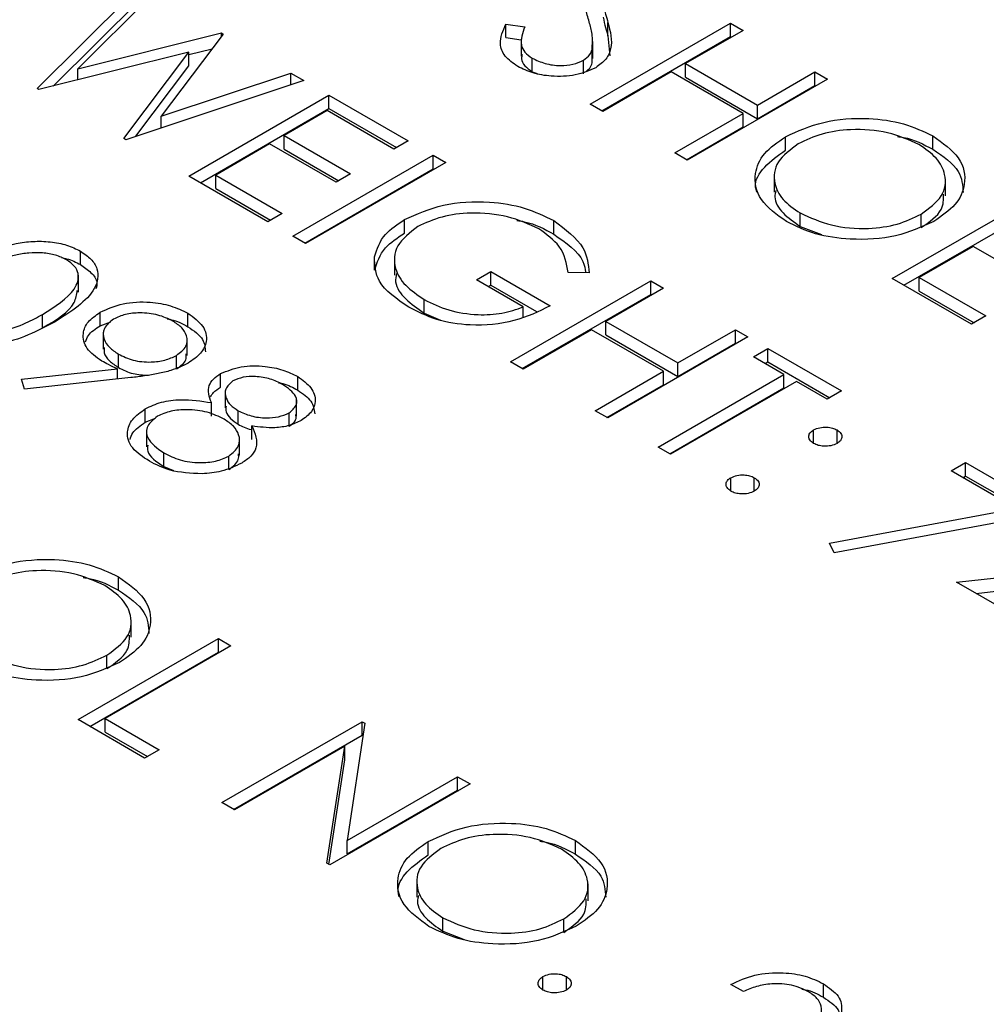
# Model space of a CAD drawing. Header units: inches. Extents: x 1802 to 2468, y -208 to -72.
# Tile 84 of 256: x 1860.308 to 1860.893, y -184.822 to -184.227. Entities that reach past the tile are written whole.
import ezdxf

# ---------------------------------------------------------------- set-up
doc = ezdxf.new("R2010")
doc.units = ezdxf.units.IN
doc.header["$LTSCALE"] = 0.5
doc.header["$MEASUREMENT"] = 0
doc.layers.add('SID-M-S', color=105, linetype='Continuous')

msp = doc.modelspace()

# ---------------------------------------------------------------- linework, layer by layer
at = {"layer": 'SID-M-S'}
for p, q in [((1860.31865, -184.26825), (1860.38093, -184.20624)), ((1860.3888, -184.21078), (1860.34317, -184.25629)), ((1860.32837, -184.26673), (1860.38093, -184.2144)), ((1860.60208, -184.22929), (1860.61356, -184.23094)), ((1860.60208, -184.23745), (1860.60208, -184.22929)), ((1860.65316, -184.27767), (1860.73801, -184.22869)), ((1860.66394, -184.23644), (1860.66394, -184.22828)), ((1860.73801, -184.22869), (1860.74563, -184.23308)), ((1860.73801, -184.23685), (1860.73801, -184.22869)), ((1860.34317, -184.25629), (1860.4301, -184.23462)), ((1860.43121, -184.23526), (1860.39364, -184.28493)), ((1860.4301, -184.23462), (1860.43121, -184.23526)), ((1860.4301, -184.23672), (1860.4301, -184.23462)), ((1860.66394, -184.23644), (1860.66512, -184.24842)), ((1860.74563, -184.23308), (1860.71082, -184.25318)), ((1860.60208, -184.23745), (1860.61133, -184.23879)), ((1860.61133, -184.23838), (1860.61133, -184.24858)), ((1860.65479, -184.24999), (1860.65479, -184.23978)), ((1860.66023, -184.28175), (1860.73801, -184.23685)), ((1860.73801, -184.23685), (1860.73856, -184.23717)), ((1860.41047, -184.24633), (1860.31973, -184.26888)), ((1860.3711, -184.29853), (1860.41047, -184.24633)), ((1860.41047, -184.24768), (1860.42445, -184.2442)), ((1860.41047, -184.2545), (1860.41047, -184.24633)), ((1860.65433, -184.25276), (1860.65433, -184.24459)), ((1860.37832, -184.29712), (1860.41047, -184.2545)), ((1860.61804, -184.25803), (1860.61804, -184.24986)), ((1860.64905, -184.25932), (1860.64905, -184.25116)), ((1860.71082, -184.25318), (1860.75433, -184.2783)), ((1860.71082, -184.26134), (1860.71082, -184.25318)), ((1860.34317, -184.26305), (1860.34317, -184.25629)), ((1860.39364, -184.28493), (1860.47214, -184.25889)), ((1860.47214, -184.25889), (1860.47992, -184.26338)), ((1860.47214, -184.26597), (1860.47214, -184.25889)), ((1860.61804, -184.25803), (1860.621, -184.25922)), ((1860.70212, -184.2582), (1860.66078, -184.28207)), ((1860.74563, -184.28332), (1860.70212, -184.2582)), ((1860.75433, -184.2783), (1860.78914, -184.2582)), ((1860.78914, -184.2582), (1860.79676, -184.2626)), ((1860.78914, -184.26637), (1860.78914, -184.2582)), ((1860.47992, -184.26338), (1860.37219, -184.29916)), ((1860.71082, -184.26134), (1860.75433, -184.28647)), ((1860.79676, -184.2626), (1860.71191, -184.31158)), ((1860.75433, -184.28647), (1860.78914, -184.26637)), ((1860.78914, -184.26637), (1860.78969, -184.26668)), ((1860.31973, -184.26888), (1860.31865, -184.26825)), ((1860.4103, -184.32116), (1860.49515, -184.27218)), ((1860.49515, -184.27218), (1860.54302, -184.29981)), ((1860.49515, -184.28034), (1860.49515, -184.27218)), ((1860.66078, -184.28207), (1860.65316, -184.27767)), ((1860.75433, -184.28647), (1860.75433, -184.2783)), ((1860.41737, -184.32524), (1860.49515, -184.28034)), ((1860.49406, -184.2816), (1860.46795, -184.29667)), ((1860.53431, -184.30483), (1860.49406, -184.2816)), ((1860.49515, -184.28034), (1860.53594, -184.30389)), ((1860.70429, -184.30719), (1860.74563, -184.28332)), ((1860.74563, -184.29149), (1860.74563, -184.28332)), ((1860.39364, -184.29204), (1860.39364, -184.28493)), ((1860.71136, -184.31127), (1860.74563, -184.29149)), ((1860.37219, -184.29916), (1860.3711, -184.29853)), ((1860.45925, -184.30169), (1860.42662, -184.32053)), ((1860.4995, -184.32493), (1860.45925, -184.30169)), ((1860.46795, -184.29667), (1860.50821, -184.31991)), ((1860.46795, -184.30483), (1860.46795, -184.29667)), ((1860.54302, -184.29981), (1860.53431, -184.30483)), ((1860.77136, -184.30552), (1860.77136, -184.29736)), ((1860.8604, -184.30499), (1860.8604, -184.29683)), ((1860.46795, -184.30483), (1860.50113, -184.32399)), ((1860.71191, -184.31158), (1860.70429, -184.30719)), ((1860.47339, -184.35759), (1860.55825, -184.3086)), ((1860.56586, -184.313), (1860.48101, -184.36198)), ((1860.55825, -184.3086), (1860.56586, -184.313)), ((1860.55825, -184.31677), (1860.55825, -184.3086)), ((1860.48047, -184.36167), (1860.55825, -184.31677)), ((1860.50821, -184.31991), (1860.4995, -184.32493)), ((1860.55825, -184.31677), (1860.55879, -184.31708)), ((1860.45816, -184.34879), (1860.4103, -184.32116)), ((1860.42662, -184.32053), (1860.46687, -184.34377)), ((1860.42662, -184.3287), (1860.42662, -184.32053)), ((1860.76453, -184.32076), (1860.76453, -184.33097)), ((1860.86806, -184.33323), (1860.86806, -184.32303)), ((1860.42662, -184.3287), (1860.45979, -184.34785)), ((1860.83592, -184.38318), (1860.92077, -184.33419)), ((1860.46687, -184.34377), (1860.45816, -184.34879)), ((1860.78027, -184.35168), (1860.78027, -184.34351)), ((1860.84299, -184.38726), (1860.92077, -184.34236)), ((1860.54087, -184.35568), (1860.54087, -184.34752)), ((1860.63108, -184.3563), (1860.63108, -184.34814)), ((1860.85338, -184.35238), (1860.85338, -184.34421)), ((1860.78027, -184.35168), (1860.79319, -184.35661)), ((1860.48101, -184.36198), (1860.47339, -184.35759)), ((1860.34484, -184.37475), (1860.34484, -184.36658)), ((1860.88488, -184.36371), (1860.85224, -184.38255)), ((1860.92513, -184.38694), (1860.88488, -184.36371)), ((1860.52269, -184.37819), (1860.52269, -184.37003)), ((1860.53472, -184.37082), (1860.53472, -184.38103)), ((1860.58436, -184.38396), (1860.59306, -184.37894)), ((1860.59306, -184.37894), (1860.62896, -184.39966)), ((1860.59306, -184.3871), (1860.59306, -184.37894)), ((1860.65255, -184.37976), (1860.63984, -184.37957)), ((1860.34363, -184.39138), (1860.34363, -184.38117)), ((1860.61264, -184.40029), (1860.58436, -184.38396)), ((1860.60502, -184.43357), (1860.68988, -184.38459)), ((1860.68988, -184.38459), (1860.69749, -184.38899)), ((1860.68988, -184.39276), (1860.68988, -184.38459)), ((1860.88379, -184.41081), (1860.83592, -184.38318)), ((1860.85224, -184.38255), (1860.89249, -184.40578)), ((1860.85224, -184.39071), (1860.85224, -184.38255)), ((1860.59143, -184.38804), (1860.59306, -184.3871)), ((1860.59306, -184.3871), (1860.62066, -184.40304)), ((1860.69749, -184.38899), (1860.66268, -184.40908)), ((1860.85224, -184.39071), (1860.88542, -184.40987)), ((1860.55277, -184.40404), (1860.55277, -184.39587)), ((1860.6121, -184.43766), (1860.68988, -184.39276)), ((1860.68988, -184.39276), (1860.69042, -184.39307)), ((1860.61264, -184.4063), (1860.61264, -184.40029)), ((1860.32191, -184.41301), (1860.32191, -184.40484)), ((1860.35684, -184.41168), (1860.35684, -184.40352)), ((1860.35684, -184.41168), (1860.36325, -184.40932)), ((1860.40984, -184.41227), (1860.40984, -184.40411)), ((1860.55277, -184.40404), (1860.56269, -184.40824)), ((1860.66268, -184.40908), (1860.70619, -184.4342)), ((1860.66268, -184.41725), (1860.66268, -184.40908)), ((1860.89249, -184.40578), (1860.88379, -184.41081)), ((1860.65398, -184.41411), (1860.61264, -184.43797)), ((1860.69749, -184.43923), (1860.65398, -184.41411)), ((1860.70619, -184.4342), (1860.74101, -184.41411)), ((1860.74101, -184.41411), (1860.74862, -184.4185)), ((1860.74101, -184.42227), (1860.74101, -184.41411)), ((1860.35866, -184.41559), (1860.35866, -184.42579)), ((1860.40936, -184.4298), (1860.40936, -184.4196)), ((1860.66268, -184.41725), (1860.70619, -184.44237)), ((1860.74862, -184.4185), (1860.66377, -184.46749)), ((1860.70619, -184.44237), (1860.74101, -184.42227)), ((1860.74101, -184.42227), (1860.74155, -184.42258)), ((1860.75188, -184.43043), (1860.76059, -184.42541)), ((1860.76059, -184.42541), (1860.80519, -184.45116)), ((1860.76059, -184.43358), (1860.76059, -184.42541)), ((1860.3678, -184.43699), (1860.3678, -184.42882)), ((1860.40295, -184.43781), (1860.40295, -184.42965)), ((1860.77038, -184.44111), (1860.75188, -184.43043)), ((1860.30918, -184.4441), (1860.36726, -184.43781)), ((1860.36726, -184.44396), (1860.36726, -184.43781)), ((1860.61264, -184.43797), (1860.60502, -184.43357)), ((1860.70619, -184.44237), (1860.70619, -184.4342)), ((1860.75896, -184.43452), (1860.76059, -184.43358)), ((1860.76059, -184.43358), (1860.79812, -184.45524)), ((1860.31103, -184.45006), (1860.30918, -184.4441)), ((1860.37537, -184.44308), (1860.31103, -184.45006)), ((1860.42959, -184.44881), (1860.42959, -184.44065)), ((1860.47623, -184.4506), (1860.47623, -184.44243)), ((1860.65615, -184.46309), (1860.69749, -184.43923)), ((1860.69423, -184.48507), (1860.77038, -184.44111)), ((1860.69749, -184.44739), (1860.69749, -184.43923)), ((1860.77038, -184.44928), (1860.77038, -184.44111)), ((1860.66323, -184.46717), (1860.69749, -184.44739)), ((1860.7013, -184.48915), (1860.77038, -184.44928)), ((1860.77799, -184.44551), (1860.70184, -184.48947)), ((1860.79649, -184.45618), (1860.77799, -184.44551)), ((1860.43245, -184.45124), (1860.43245, -184.46145)), ((1860.47558, -184.46648), (1860.47558, -184.45627)), ((1860.80519, -184.45116), (1860.79649, -184.45618)), ((1860.384, -184.47011), (1860.384, -184.46194)), ((1860.424, -184.46635), (1860.424, -184.45818)), ((1860.384, -184.47011), (1860.3903, -184.46758)), ((1860.44021, -184.47126), (1860.44021, -184.46309)), ((1860.47098, -184.47265), (1860.47098, -184.46448)), ((1860.66377, -184.46749), (1860.65615, -184.46309)), ((1860.3848, -184.47473), (1860.3848, -184.48494)), ((1860.44851, -184.4805), (1860.44851, -184.47233)), ((1860.78833, -184.48287), (1860.78833, -184.47471)), ((1860.80247, -184.48287), (1860.80247, -184.47471)), ((1860.44099, -184.49018), (1860.44099, -184.47998)), ((1860.70184, -184.48947), (1860.69423, -184.48507)), ((1860.39531, -184.49683), (1860.39531, -184.48866)), ((1860.43459, -184.49868), (1860.43459, -184.49052)), ((1860.39531, -184.49683), (1860.40104, -184.49926)), ((1860.87155, -184.49951), (1860.88025, -184.49449)), ((1860.88025, -184.49449), (1860.93247, -184.52464)), ((1860.88025, -184.50266), (1860.88025, -184.49449)), ((1860.73829, -184.51176), (1860.73829, -184.5036)), ((1860.75243, -184.51176), (1860.75243, -184.5036)), ((1860.91088, -184.52222), (1860.87155, -184.49951)), ((1860.87862, -184.5036), (1860.88025, -184.50266)), ((1860.88025, -184.50266), (1860.92177, -184.52663)), ((1860.79788, -184.54324), (1860.91088, -184.52222)), ((1860.93247, -184.52464), (1860.80084, -184.54913)), ((1860.80084, -184.54913), (1860.79788, -184.54324)), ((1860.87481, -184.56671), (1860.98858, -184.55451)), ((1860.36787, -184.57174), (1860.36787, -184.56357)), ((1860.91506, -184.58995), (1860.87481, -184.56671)), ((1860.88674, -184.5736), (1860.89847, -184.57234)), ((1860.37553, -184.59998), (1860.37553, -184.58977)), ((1860.34339, -184.64992), (1860.42825, -184.60094)), ((1860.43586, -184.60533), (1860.35971, -184.64929)), ((1860.42825, -184.60094), (1860.43586, -184.60533)), ((1860.42825, -184.6091), (1860.42825, -184.60094)), ((1860.35047, -184.65401), (1860.42825, -184.6091)), ((1860.36085, -184.61912), (1860.36085, -184.61096)), ((1860.42825, -184.6091), (1860.42879, -184.60942)), ((1860.38365, -184.67316), (1860.34339, -184.64992)), ((1860.35971, -184.64929), (1860.39235, -184.66813)), ((1860.35971, -184.65746), (1860.35971, -184.64929)), ((1860.43042, -184.70016), (1860.51528, -184.65118)), ((1860.51687, -184.6521), (1860.50615, -184.72302)), ((1860.51528, -184.65118), (1860.51687, -184.6521)), ((1860.51528, -184.65934), (1860.51528, -184.65118)), ((1860.35971, -184.65746), (1860.38528, -184.67222)), ((1860.4375, -184.70425), (1860.51528, -184.65934)), ((1860.51528, -184.65934), (1860.51574, -184.65961)), ((1860.39235, -184.66813), (1860.38365, -184.67316)), ((1860.50467, -184.66609), (1860.43804, -184.70456)), ((1860.49396, -184.73684), (1860.50467, -184.66609)), ((1860.50467, -184.67426), (1860.50467, -184.66609)), ((1860.4951, -184.7375), (1860.50467, -184.67426)), ((1860.58055, -184.68886), (1860.49569, -184.73784)), ((1860.50615, -184.72302), (1860.57293, -184.68446)), ((1860.57293, -184.68446), (1860.58055, -184.68886)), ((1860.57293, -184.69263), (1860.57293, -184.68446)), ((1860.50615, -184.73118), (1860.57293, -184.69263)), ((1860.57293, -184.69263), (1860.57348, -184.69294)), ((1860.43804, -184.70456), (1860.43042, -184.70016)), ((1860.50615, -184.73118), (1860.50615, -184.72302)), ((1860.55515, -184.73178), (1860.55515, -184.72361)), ((1860.64419, -184.73125), (1860.64419, -184.72309)), ((1860.49569, -184.73784), (1860.49396, -184.73684)), ((1860.54832, -184.74702), (1860.54832, -184.75723)), ((1860.65185, -184.75949), (1860.65185, -184.74929)), ((1860.56406, -184.77794), (1860.56406, -184.76977)), ((1860.63717, -184.77864), (1860.63717, -184.77047)), ((1860.56406, -184.77794), (1860.57698, -184.78287)), ((1860.62461, -184.81352), (1860.62461, -184.80535)), ((1860.63875, -184.81352), (1860.63875, -184.80535)), ((1860.7459, -184.81446), (1860.73829, -184.81006)), ((1860.79424, -184.81788), (1860.79424, -184.80971))]:
    msp.add_line(p, q, dxfattribs=at)
for points, knots in [([(1860.65257, -184.22795), (1860.65176, -184.22523), (1860.65031, -184.22036), (1860.65024, -184.21543), (1860.6502, -184.21326)], [0, 0, 0, 0, 0.560413, 1, 1, 1, 1]), ([(1860.66098, -184.21681), (1860.66145, -184.21896), (1860.66229, -184.22279), (1860.66343, -184.2266), (1860.66394, -184.22828)], [0, 0, 0, 0, 0.5599058, 1, 1, 1, 1]), ([(1860.60934, -184.25489), (1860.60652, -184.25289), (1860.60087, -184.24891), (1860.59759, -184.23963), (1860.60038, -184.23321), (1860.60208, -184.22929)], [0, 0, 0, 0, 0.27988, 0.559666, 1, 1, 1, 1]), ([(1860.65433, -184.24459), (1860.65452, -184.24147), (1860.65484, -184.23589), (1860.65326, -184.23038), (1860.65257, -184.22795)], [0, 0, 0, 0, 0.559496, 1, 1, 1, 1]), ([(1860.66394, -184.22828), (1860.66532, -184.23362), (1860.66724, -184.24106), (1860.66333, -184.2506), (1860.65881, -184.25395), (1860.65654, -184.25562)], [0, 0, 0, 0, 0.560115, 0.780284, 1, 1, 1, 1]), ([(1860.66098, -184.22498), (1860.66145, -184.22713), (1860.66229, -184.23096), (1860.66343, -184.23477), (1860.66394, -184.23644)], [0, 0, 0, 0, 0.5599058, 1, 1, 1, 1]), ([(1860.61356, -184.23094), (1860.6122, -184.23464), (1860.61032, -184.23979), (1860.6132, -184.24642), (1860.61643, -184.24872), (1860.61804, -184.24986)], [0, 0, 0, 0, 0.559321, 0.779782, 1, 1, 1, 1]), ([(1860.61208, -184.24761), (1860.61184, -184.24847), (1860.61119, -184.25079), (1860.61331, -184.25458), (1860.61647, -184.25688), (1860.61804, -184.25803)], [0, 0, 0, 0, 0.228979, 0.614702, 1, 1, 1, 1]), ([(1860.64905, -184.25116), (1860.65053, -184.25006), (1860.65318, -184.2481), (1860.65398, -184.24567), (1860.65433, -184.24459)], [0, 0, 0, 0, 0.55899, 1, 1, 1, 1]), ([(1860.61804, -184.24986), (1860.62055, -184.25105), (1860.62557, -184.25342), (1860.63457, -184.25465), (1860.643, -184.25387), (1860.64703, -184.25206), (1860.64905, -184.25116)], [0, 0, 0, 0, 0.2802764, 0.5601478, 0.7801531, 1, 1, 1, 1]), ([(1860.65101, -184.25758), (1860.65171, -184.25703), (1860.65353, -184.25561), (1860.65403, -184.25384), (1860.65433, -184.25276)], [0, 0, 0, 0, 0.384752, 1, 1, 1, 1]), ([(1860.65654, -184.25562), (1860.6526, -184.25735), (1860.6447, -184.26082), (1860.63052, -184.26117), (1860.6182, -184.25924), (1860.6123, -184.25634), (1860.60934, -184.25489)], [0, 0, 0, 0, 0.279183, 0.559085, 0.779446, 1, 1, 1, 1]), ([(1860.77136, -184.29736), (1860.7787, -184.29403), (1860.79335, -184.28738), (1860.81988, -184.28547), (1860.84343, -184.2888), (1860.85474, -184.29415), (1860.8604, -184.29683)], [0, 0, 0, 0, 0.279731, 0.559327, 0.77968, 1, 1, 1, 1]), ([(1860.85207, -184.30207), (1860.84602, -184.29938), (1860.83391, -184.29399), (1860.81221, -184.29237), (1860.79285, -184.29508), (1860.78363, -184.29951), (1860.77901, -184.30173)], [0, 0, 0, 0, 0.279627, 0.55935, 0.77963, 1, 1, 1, 1]), ([(1860.77187, -184.34871), (1860.76603, -184.3445), (1860.75433, -184.33607), (1860.7517, -184.3207), (1860.75725, -184.30709), (1860.76666, -184.3006), (1860.77136, -184.29736)], [0, 0, 0, 0, 0.2796633, 0.5593539, 0.7796364, 1, 1, 1, 1]), ([(1860.77901, -184.30173), (1860.77432, -184.30519), (1860.76491, -184.31212), (1860.76364, -184.3247), (1860.76871, -184.33565), (1860.77642, -184.34089), (1860.78027, -184.34351)], [0, 0, 0, 0, 0.279416, 0.559077, 0.779478, 1, 1, 1, 1]), ([(1860.83898, -184.29724), (1860.84022, -184.29741), (1860.84852, -184.29854), (1860.85494, -184.30203), (1860.8604, -184.30499)], [0, 0, 0, 0, 0.149262, 1, 1, 1, 1]), ([(1860.85338, -184.34421), (1860.85811, -184.34072), (1860.86758, -184.33375), (1860.86894, -184.32105), (1860.86347, -184.31009), (1860.85587, -184.30474), (1860.85207, -184.30207)], [0, 0, 0, 0, 0.279468, 0.55887, 0.779516, 1, 1, 1, 1]), ([(1860.8604, -184.29683), (1860.86635, -184.30107), (1860.87825, -184.30955), (1860.88108, -184.32508), (1860.87532, -184.33883), (1860.86576, -184.34535), (1860.86098, -184.34862)], [0, 0, 0, 0, 0.2797673, 0.5593585, 0.7795711, 1, 1, 1, 1]), ([(1860.75392, -184.33086), (1860.75363, -184.32985), (1860.75217, -184.3247), (1860.75771, -184.31521), (1860.76681, -184.30875), (1860.77136, -184.30552)], [0, 0, 0, 0, 0.108942, 0.554389, 1, 1, 1, 1]), ([(1860.8604, -184.30499), (1860.86661, -184.30922), (1860.8778, -184.31684), (1860.87846, -184.32675), (1860.87875, -184.33116)], [0, 0, 0, 0, 0.554805, 1, 1, 1, 1]), ([(1860.76551, -184.33), (1860.76521, -184.33123), (1860.7641, -184.33583), (1860.76904, -184.34384), (1860.77653, -184.34907), (1860.78027, -184.35168)], [0, 0, 0, 0, 0.1531968, 0.5764827, 1, 1, 1, 1]), ([(1860.54087, -184.34752), (1860.54836, -184.34416), (1860.56333, -184.33745), (1860.59046, -184.33589), (1860.61411, -184.3398), (1860.62542, -184.34536), (1860.63108, -184.34814)], [0, 0, 0, 0, 0.27959, 0.559072, 0.779411, 1, 1, 1, 1]), ([(1860.85338, -184.35238), (1860.85837, -184.3489), (1860.86693, -184.34296), (1860.86696, -184.33533), (1860.86698, -184.33215)], [0, 0, 0, 0, 0.584093, 1, 1, 1, 1]), ([(1860.62212, -184.35301), (1860.6161, -184.35029), (1860.60406, -184.34485), (1860.58247, -184.34284), (1860.56293, -184.34523), (1860.55353, -184.34956), (1860.54883, -184.35172)], [0, 0, 0, 0, 0.279847, 0.559555, 0.779847, 1, 1, 1, 1]), ([(1860.78027, -184.34351), (1860.78627, -184.34627), (1860.79827, -184.35178), (1860.82005, -184.35362), (1860.83949, -184.35088), (1860.84875, -184.34643), (1860.85338, -184.34421)], [0, 0, 0, 0, 0.27983, 0.559389, 0.779654, 1, 1, 1, 1]), ([(1860.52269, -184.37003), (1860.52419, -184.36529), (1860.52688, -184.35683), (1860.53659, -184.35037), (1860.54087, -184.34752)], [0, 0, 0, 0, 0.559317, 1, 1, 1, 1]), ([(1860.6088, -184.34797), (1860.61033, -184.34821), (1860.61899, -184.34955), (1860.62562, -184.35325), (1860.63108, -184.3563)], [0, 0, 0, 0, 0.176046, 1, 1, 1, 1]), ([(1860.63108, -184.34814), (1860.63815, -184.35338), (1860.65081, -184.36276), (1860.65202, -184.37456), (1860.65255, -184.37976)], [0, 0, 0, 0, 0.558579, 1, 1, 1, 1]), ([(1860.86098, -184.34862), (1860.85365, -184.35199), (1860.83898, -184.35873), (1860.8123, -184.36018), (1860.78871, -184.35691), (1860.77749, -184.35145), (1860.77187, -184.34871)], [0, 0, 0, 0, 0.27963, 0.559343, 0.779597, 1, 1, 1, 1]), ([(1860.52269, -184.37819), (1860.52419, -184.37346), (1860.52688, -184.36499), (1860.53659, -184.35853), (1860.54087, -184.35568)], [0, 0, 0, 0, 0.559317, 1, 1, 1, 1]), ([(1860.54883, -184.35172), (1860.54409, -184.35546), (1860.5346, -184.36294), (1860.534, -184.37629), (1860.54056, -184.38761), (1860.5487, -184.39312), (1860.55277, -184.39587)], [0, 0, 0, 0, 0.279061, 0.558584, 0.779236, 1, 1, 1, 1]), ([(1860.63984, -184.37957), (1860.6389, -184.37405), (1860.63724, -184.36419), (1860.62674, -184.35643), (1860.62212, -184.35301)], [0, 0, 0, 0, 0.5598397, 1, 1, 1, 1]), ([(1860.27183, -184.37597), (1860.28229, -184.37031), (1860.29539, -184.36323), (1860.31604, -184.36044), (1860.32661, -184.3607), (1860.33679, -184.36264), (1860.34216, -184.36527), (1860.34484, -184.36658)], [0, 0, 0, 0, 0.498702, 0.624177, 0.749467, 0.874745, 1, 1, 1, 1]), ([(1860.63108, -184.3563), (1860.63853, -184.36147), (1860.64867, -184.3685), (1860.6501, -184.37737), (1860.65048, -184.37973)], [0, 0, 0, 0, 0.733897, 1, 1, 1, 1]), ([(1860.33639, -184.37175), (1860.33425, -184.37074), (1860.32997, -184.36872), (1860.32183, -184.36747), (1860.31354, -184.3675), (1860.29759, -184.37022), (1860.28753, -184.37585), (1860.27948, -184.38035)], [0, 0, 0, 0, 0.125139, 0.250418, 0.375519, 0.500847, 1, 1, 1, 1]), ([(1860.34484, -184.36658), (1860.34714, -184.36814), (1860.35173, -184.37126), (1860.35641, -184.37907), (1860.35372, -184.39386), (1860.33919, -184.4031), (1860.32949, -184.40926)], [0, 0, 0, 0, 0.1256, 0.251197, 0.500581, 1, 1, 1, 1]), ([(1860.32191, -184.40484), (1860.32947, -184.40011), (1860.3408, -184.39303), (1860.34453, -184.38171), (1860.3416, -184.37547), (1860.33813, -184.37299), (1860.33639, -184.37175)], [0, 0, 0, 0, 0.500072, 0.749021, 0.874598, 1, 1, 1, 1]), ([(1860.33335, -184.37051), (1860.3344, -184.3707), (1860.3388, -184.37149), (1860.34223, -184.37334), (1860.34484, -184.37475)], [0, 0, 0, 0, 0.237776, 1, 1, 1, 1]), ([(1860.54341, -184.40052), (1860.5362, -184.39552), (1860.52333, -184.3866), (1860.52288, -184.3751), (1860.52269, -184.37003)], [0, 0, 0, 0, 0.559617, 1, 1, 1, 1]), ([(1860.34484, -184.37475), (1860.34708, -184.3763), (1860.35156, -184.37942), (1860.35543, -184.38465), (1860.35455, -184.38802), (1860.3542, -184.38937)], [0, 0, 0, 0, 0.3758791, 0.7517484, 1, 1, 1, 1]), ([(1860.53602, -184.38005), (1860.53567, -184.38178), (1860.53462, -184.38711), (1860.54086, -184.39579), (1860.5488, -184.40129), (1860.55277, -184.40404)], [0, 0, 0, 0, 0.194371, 0.597084, 1, 1, 1, 1]), ([(1860.32191, -184.41301), (1860.32997, -184.40829), (1860.3412, -184.40171), (1860.34251, -184.39281), (1860.34288, -184.3903)], [0, 0, 0, 0, 0.717337, 1, 1, 1, 1]), ([(1860.35684, -184.40352), (1860.36122, -184.40152), (1860.36998, -184.39753), (1860.386, -184.39695), (1860.39978, -184.39928), (1860.40649, -184.4025), (1860.40984, -184.40411)], [0, 0, 0, 0, 0.279538, 0.558851, 0.779452, 1, 1, 1, 1]), ([(1860.55277, -184.39587), (1860.55749, -184.39821), (1860.5669, -184.40287), (1860.58397, -184.40543), (1860.60013, -184.4047), (1860.60847, -184.40176), (1860.61264, -184.40029)], [0, 0, 0, 0, 0.280254, 0.559912, 0.779941, 1, 1, 1, 1]), ([(1860.62896, -184.39966), (1860.62203, -184.40306), (1860.6082, -184.40984), (1860.58233, -184.41237), (1860.5595, -184.40862), (1860.54878, -184.40322), (1860.54341, -184.40052)], [0, 0, 0, 0, 0.280351, 0.559367, 0.779371, 1, 1, 1, 1]), ([(1860.32949, -184.40926), (1860.31883, -184.41486), (1860.30285, -184.42327), (1860.27725, -184.42473), (1860.26373, -184.42205), (1860.25833, -184.4194), (1860.25564, -184.41808)], [0, 0, 0, 0, 0.499407, 0.748743, 0.874372, 1, 1, 1, 1]), ([(1860.29736, -184.4153), (1860.30236, -184.41367), (1860.31128, -184.41075), (1860.31866, -184.40665), (1860.32191, -184.40484)], [0, 0, 0, 0, 0.559599, 1, 1, 1, 1]), ([(1860.35769, -184.43303), (1860.35432, -184.43062), (1860.34757, -184.42579), (1860.34571, -184.41699), (1860.34872, -184.40912), (1860.35413, -184.40538), (1860.35684, -184.40352)], [0, 0, 0, 0, 0.2798143, 0.5594885, 0.7796351, 1, 1, 1, 1]), ([(1860.36488, -184.40767), (1860.36261, -184.40948), (1860.35806, -184.4131), (1860.35856, -184.41952), (1860.36186, -184.42489), (1860.36582, -184.42751), (1860.3678, -184.42882)], [0, 0, 0, 0, 0.278472, 0.558424, 0.779098, 1, 1, 1, 1]), ([(1860.40075, -184.40891), (1860.39784, -184.40753), (1860.39204, -184.40477), (1860.38154, -184.40365), (1860.3718, -184.40446), (1860.36719, -184.4066), (1860.36488, -184.40767)], [0, 0, 0, 0, 0.280092, 0.560011, 0.780131, 1, 1, 1, 1]), ([(1860.3973, -184.40753), (1860.39799, -184.40764), (1860.40285, -184.40844), (1860.40661, -184.4105), (1860.40984, -184.41227)], [0, 0, 0, 0, 0.141973, 1, 1, 1, 1]), ([(1860.40295, -184.42965), (1860.40521, -184.42789), (1860.40972, -184.42437), (1860.40956, -184.41809), (1860.40656, -184.41277), (1860.40268, -184.41019), (1860.40075, -184.40891)], [0, 0, 0, 0, 0.278722, 0.558569, 0.779171, 1, 1, 1, 1]), ([(1860.40984, -184.40411), (1860.41324, -184.4066), (1860.42004, -184.41157), (1860.42187, -184.42062), (1860.41822, -184.42857), (1860.41278, -184.43242), (1860.41006, -184.43434)], [0, 0, 0, 0, 0.27973, 0.559163, 0.779612, 1, 1, 1, 1]), ([(1860.34791, -184.42148), (1860.34833, -184.42014), (1860.34951, -184.41639), (1860.35398, -184.41352), (1860.35684, -184.41168)], [0, 0, 0, 0, 0.35989, 1, 1, 1, 1]), ([(1860.40984, -184.41227), (1860.4134, -184.41475), (1860.41979, -184.4192), (1860.42021, -184.42493), (1860.4204, -184.42746)], [0, 0, 0, 0, 0.558038, 1, 1, 1, 1]), ([(1860.35925, -184.42478), (1860.35912, -184.42587), (1860.35879, -184.4287), (1860.36198, -184.43307), (1860.36586, -184.43568), (1860.3678, -184.43699)], [0, 0, 0, 0, 0.240625, 0.620116, 1, 1, 1, 1]), ([(1860.36726, -184.43781), (1860.3654, -184.43697), (1860.36208, -184.43546), (1860.35903, -184.43378), (1860.35769, -184.43303)], [0, 0, 0, 0, 0.559944, 1, 1, 1, 1]), ([(1860.3678, -184.42882), (1860.37063, -184.43021), (1860.37628, -184.43299), (1860.38675, -184.434), (1860.39622, -184.43286), (1860.40071, -184.43072), (1860.40295, -184.42965)], [0, 0, 0, 0, 0.280319, 0.55953, 0.779753, 1, 1, 1, 1]), ([(1860.40295, -184.43781), (1860.40539, -184.43607), (1860.40916, -184.43336), (1860.40887, -184.42998), (1860.40876, -184.42877)], [0, 0, 0, 0, 0.6442617, 1, 1, 1, 1]), ([(1860.3678, -184.43699), (1860.37063, -184.43843), (1860.37588, -184.44112), (1860.38283, -184.44147), (1860.38605, -184.44163)], [0, 0, 0, 0, 0.537306, 1, 1, 1, 1]), ([(1860.41006, -184.43434), (1860.40667, -184.43594), (1860.40109, -184.43857), (1860.39177, -184.44074), (1860.38366, -184.44211), (1860.37813, -184.44276), (1860.37537, -184.44308)], [0, 0, 0, 0, 0.339295, 0.559425, 0.779695, 1, 1, 1, 1]), ([(1860.42959, -184.44065), (1860.43359, -184.43904), (1860.4416, -184.4358), (1860.45565, -184.43578), (1860.46752, -184.43815), (1860.47333, -184.44101), (1860.47623, -184.44243)], [0, 0, 0, 0, 0.278806, 0.558457, 0.77916, 1, 1, 1, 1]), ([(1860.424, -184.45818), (1860.42277, -184.45469), (1860.42106, -184.4498), (1860.42497, -184.44382), (1860.42805, -184.4417), (1860.42959, -184.44065)], [0, 0, 0, 0, 0.557752, 0.778932, 1, 1, 1, 1]), ([(1860.43709, -184.44511), (1860.43531, -184.44669), (1860.43175, -184.44984), (1860.43252, -184.45522), (1860.43523, -184.45976), (1860.43855, -184.46198), (1860.44021, -184.46309)], [0, 0, 0, 0, 0.277721, 0.558224, 0.779072, 1, 1, 1, 1]), ([(1860.4671, -184.44721), (1860.46472, -184.44601), (1860.45997, -184.44362), (1860.45138, -184.44227), (1860.44305, -184.4425), (1860.43907, -184.44424), (1860.43709, -184.44511)], [0, 0, 0, 0, 0.280651, 0.560566, 0.78062, 1, 1, 1, 1]), ([(1860.47623, -184.44243), (1860.47924, -184.4446), (1860.48526, -184.44894), (1860.4876, -184.45675), (1860.4853, -184.46389), (1860.48064, -184.46733), (1860.47831, -184.46905)], [0, 0, 0, 0, 0.2799289, 0.5596229, 0.7799456, 1, 1, 1, 1]), ([(1860.42358, -184.45472), (1860.42408, -184.45383), (1860.42531, -184.45161), (1860.42799, -184.44986), (1860.42959, -184.44881)], [0, 0, 0, 0, 0.4033711, 1, 1, 1, 1]), ([(1860.46464, -184.44615), (1860.46549, -184.44631), (1860.46995, -184.44715), (1860.47342, -184.44906), (1860.47623, -184.4506)], [0, 0, 0, 0, 0.190359, 1, 1, 1, 1]), ([(1860.47098, -184.46448), (1860.47271, -184.46296), (1860.47617, -184.45991), (1860.47556, -184.45305), (1860.47031, -184.44943), (1860.4671, -184.44721)], [0, 0, 0, 0, 0.278971, 0.559919, 1, 1, 1, 1]), ([(1860.47623, -184.4506), (1860.47934, -184.45277), (1860.48534, -184.45694), (1860.48621, -184.46234), (1860.48662, -184.46493)], [0, 0, 0, 0, 0.518201, 1, 1, 1, 1]), ([(1860.384, -184.46194), (1860.38712, -184.46047), (1860.39334, -184.45752), (1860.40784, -184.45573), (1860.41787, -184.45725), (1860.424, -184.45818)], [0, 0, 0, 0, 0.279987, 0.559901, 1, 1, 1, 1]), ([(1860.38652, -184.49364), (1860.38267, -184.49112), (1860.37499, -184.4861), (1860.37231, -184.47661), (1860.37552, -184.4681), (1860.38117, -184.464), (1860.384, -184.46194)], [0, 0, 0, 0, 0.280545, 0.559269, 0.779816, 1, 1, 1, 1]), ([(1860.4317, -184.46822), (1860.42846, -184.46665), (1860.422, -184.4635), (1860.41022, -184.46219), (1860.39924, -184.46294), (1860.39399, -184.4653), (1860.39136, -184.46649)], [0, 0, 0, 0, 0.280283, 0.560138, 0.780298, 1, 1, 1, 1]), ([(1860.43288, -184.46042), (1860.43281, -184.46152), (1860.43264, -184.46408), (1860.43531, -184.46793), (1860.43858, -184.47015), (1860.44021, -184.47126)], [0, 0, 0, 0, 0.2732103, 0.636539, 1, 1, 1, 1]), ([(1860.39136, -184.46649), (1860.38901, -184.4684), (1860.3843, -184.47222), (1860.38467, -184.48106), (1860.39127, -184.48578), (1860.39531, -184.48866)], [0, 0, 0, 0, 0.279833, 0.560198, 1, 1, 1, 1]), ([(1860.43459, -184.49052), (1860.43691, -184.4886), (1860.44156, -184.48476), (1860.44113, -184.47806), (1860.43792, -184.47236), (1860.43377, -184.4696), (1860.4317, -184.46822)], [0, 0, 0, 0, 0.278303, 0.558509, 0.779146, 1, 1, 1, 1]), ([(1860.44021, -184.46309), (1860.4427, -184.46425), (1860.44768, -184.46657), (1860.45657, -184.46773), (1860.46488, -184.46705), (1860.46895, -184.46534), (1860.47098, -184.46448)], [0, 0, 0, 0, 0.280237, 0.560145, 0.780435, 1, 1, 1, 1]), ([(1860.47098, -184.47265), (1860.47291, -184.47113), (1860.47571, -184.46892), (1860.47523, -184.46629), (1860.47508, -184.46546)], [0, 0, 0, 0, 0.687732, 1, 1, 1, 1]), ([(1860.3748, -184.48055), (1860.37521, -184.47918), (1860.3764, -184.47522), (1860.381, -184.47213), (1860.384, -184.47011)], [0, 0, 0, 0, 0.346375, 1, 1, 1, 1]), ([(1860.44021, -184.47126), (1860.44259, -184.47259), (1860.4451, -184.47399), (1860.44835, -184.47441), (1860.44851, -184.47443)], [0, 0, 0, 0, 0.95106, 1, 1, 1, 1]), ([(1860.44851, -184.47233), (1860.4504, -184.47679), (1860.45305, -184.48301), (1860.44836, -184.49079), (1860.44436, -184.49348), (1860.44236, -184.49482)], [0, 0, 0, 0, 0.558271, 0.779089, 1, 1, 1, 1]), ([(1860.47831, -184.46905), (1860.476, -184.47016), (1860.47139, -184.47238), (1860.46068, -184.47392), (1860.45312, -184.47293), (1860.44851, -184.47233)], [0, 0, 0, 0, 0.2801589, 0.560243, 1, 1, 1, 1]), ([(1860.78833, -184.48287), (1860.78741, -184.4822), (1860.78556, -184.48085), (1860.78519, -184.47841), (1860.78609, -184.47625), (1860.78758, -184.47522), (1860.78833, -184.47471)], [0, 0, 0, 0, 0.279647, 0.559299, 0.779615, 1, 1, 1, 1]), ([(1860.78833, -184.47471), (1860.7895, -184.47418), (1860.79184, -184.47313), (1860.79606, -184.47291), (1860.79979, -184.47343), (1860.80158, -184.47428), (1860.80247, -184.47471)], [0, 0, 0, 0, 0.279585, 0.559454, 0.779697, 1, 1, 1, 1]), ([(1860.80247, -184.47471), (1860.8034, -184.47538), (1860.80525, -184.47673), (1860.80559, -184.47917), (1860.80474, -184.48134), (1860.80323, -184.48236), (1860.80247, -184.48287)], [0, 0, 0, 0, 0.279602, 0.559212, 0.779475, 1, 1, 1, 1]), ([(1860.38555, -184.48392), (1860.38542, -184.48516), (1860.38491, -184.49007), (1860.39086, -184.49394), (1860.39531, -184.49683)], [0, 0, 0, 0, 0.252027, 1, 1, 1, 1]), ([(1860.80247, -184.48287), (1860.80131, -184.48341), (1860.79898, -184.48448), (1860.79474, -184.48468), (1860.791, -184.48418), (1860.78922, -184.48331), (1860.78833, -184.48287)], [0, 0, 0, 0, 0.279517, 0.559326, 0.779544, 1, 1, 1, 1]), ([(1860.39531, -184.48866), (1860.39843, -184.49023), (1860.40466, -184.49337), (1860.41616, -184.49486), (1860.4269, -184.494), (1860.43203, -184.49168), (1860.43459, -184.49052)], [0, 0, 0, 0, 0.280602, 0.559962, 0.78018, 1, 1, 1, 1]), ([(1860.43459, -184.49868), (1860.43711, -184.49678), (1860.44093, -184.4939), (1860.44054, -184.49036), (1860.4404, -184.48916)], [0, 0, 0, 0, 0.658566, 1, 1, 1, 1]), ([(1860.41835, -184.50126), (1860.41159, -184.50094), (1860.39945, -184.50037), (1860.39048, -184.4957), (1860.38652, -184.49364)], [0, 0, 0, 0, 0.5577579, 1, 1, 1, 1]), ([(1860.44236, -184.49482), (1860.4384, -184.49671), (1860.43134, -184.50009), (1860.42233, -184.5009), (1860.41835, -184.50126)], [0, 0, 0, 0, 0.559346, 1, 1, 1, 1]), ([(1860.73829, -184.51176), (1860.73737, -184.51109), (1860.73555, -184.50974), (1860.73517, -184.5073), (1860.73606, -184.50515), (1860.73754, -184.50411), (1860.73829, -184.5036)], [0, 0, 0, 0, 0.279581, 0.559143, 0.779575, 1, 1, 1, 1]), ([(1860.73829, -184.5036), (1860.73945, -184.50307), (1860.74179, -184.50201), (1860.74602, -184.50178), (1860.74975, -184.5023), (1860.75154, -184.50317), (1860.75243, -184.5036)], [0, 0, 0, 0, 0.279576, 0.559284, 0.779552, 1, 1, 1, 1]), ([(1860.75243, -184.5036), (1860.75336, -184.50427), (1860.75521, -184.50561), (1860.75555, -184.50806), (1860.7547, -184.51022), (1860.75319, -184.51125), (1860.75243, -184.51176)], [0, 0, 0, 0, 0.279602, 0.559212, 0.779475, 1, 1, 1, 1]), ([(1860.75243, -184.51176), (1860.75126, -184.51229), (1860.74893, -184.51335), (1860.7447, -184.51356), (1860.74096, -184.51305), (1860.73918, -184.51219), (1860.73829, -184.51176)], [0, 0, 0, 0, 0.2794691, 0.5593578, 0.7796739, 1, 1, 1, 1]), ([(1860.27884, -184.5641), (1860.28617, -184.56077), (1860.30083, -184.55412), (1860.32735, -184.55222), (1860.3509, -184.55555), (1860.36221, -184.5609), (1860.36787, -184.56357)], [0, 0, 0, 0, 0.279731, 0.559327, 0.77968, 1, 1, 1, 1]), ([(1860.35954, -184.56881), (1860.35349, -184.56612), (1860.34138, -184.56074), (1860.31968, -184.55912), (1860.30032, -184.56183), (1860.2911, -184.56626), (1860.28649, -184.56848)], [0, 0, 0, 0, 0.279627, 0.55935, 0.77963, 1, 1, 1, 1]), ([(1860.34645, -184.56398), (1860.34769, -184.56415), (1860.356, -184.56529), (1860.36241, -184.56877), (1860.36787, -184.57174)], [0, 0, 0, 0, 0.149262, 1, 1, 1, 1]), ([(1860.36787, -184.56357), (1860.37382, -184.56781), (1860.38572, -184.57629), (1860.38855, -184.59183), (1860.38279, -184.60557), (1860.37323, -184.6121), (1860.36845, -184.61536)], [0, 0, 0, 0, 0.279767, 0.559358, 0.779571, 1, 1, 1, 1]), ([(1860.36085, -184.61096), (1860.36559, -184.60747), (1860.37506, -184.6005), (1860.37641, -184.58779), (1860.37094, -184.57683), (1860.36334, -184.57148), (1860.35954, -184.56881)], [0, 0, 0, 0, 0.279468, 0.55887, 0.779516, 1, 1, 1, 1]), ([(1860.36787, -184.57174), (1860.37408, -184.57597), (1860.38527, -184.58359), (1860.38593, -184.5935), (1860.38622, -184.59791)], [0, 0, 0, 0, 0.554805, 1, 1, 1, 1]), ([(1860.36085, -184.61912), (1860.36585, -184.61565), (1860.3744, -184.6097), (1860.37443, -184.60207), (1860.37445, -184.5989)], [0, 0, 0, 0, 0.584093, 1, 1, 1, 1]), ([(1860.28774, -184.61026), (1860.29375, -184.61302), (1860.30575, -184.61853), (1860.32752, -184.62037), (1860.34696, -184.61762), (1860.35622, -184.61318), (1860.36085, -184.61096)], [0, 0, 0, 0, 0.27983, 0.559389, 0.779654, 1, 1, 1, 1]), ([(1860.36845, -184.61536), (1860.36112, -184.61873), (1860.34646, -184.62547), (1860.31977, -184.62692), (1860.29618, -184.62365), (1860.28496, -184.61819), (1860.27935, -184.61546)], [0, 0, 0, 0, 0.27963, 0.559343, 0.779597, 1, 1, 1, 1]), ([(1860.55515, -184.72361), (1860.56248, -184.72029), (1860.57714, -184.71364), (1860.60367, -184.71173), (1860.62721, -184.71506), (1860.63853, -184.72041), (1860.64419, -184.72309)], [0, 0, 0, 0, 0.279731, 0.5593268, 0.7796805, 1, 1, 1, 1]), ([(1860.55566, -184.77497), (1860.54982, -184.77076), (1860.53812, -184.76233), (1860.53549, -184.74696), (1860.54104, -184.73334), (1860.55045, -184.72686), (1860.55515, -184.72361)], [0, 0, 0, 0, 0.279663, 0.559354, 0.779636, 1, 1, 1, 1]), ([(1860.63586, -184.72833), (1860.62981, -184.72563), (1860.6177, -184.72025), (1860.59599, -184.71863), (1860.57664, -184.72134), (1860.56741, -184.72577), (1860.5628, -184.72799)], [0, 0, 0, 0, 0.279627, 0.55935, 0.77963, 1, 1, 1, 1]), ([(1860.62276, -184.72349), (1860.624, -184.72366), (1860.63231, -184.7248), (1860.63873, -184.72829), (1860.64419, -184.73125)], [0, 0, 0, 0, 0.149262, 1, 1, 1, 1]), ([(1860.64419, -184.72309), (1860.65014, -184.72733), (1860.66204, -184.73581), (1860.66486, -184.75134), (1860.65911, -184.76508), (1860.64955, -184.77161), (1860.64477, -184.77488)], [0, 0, 0, 0, 0.279767, 0.559358, 0.779571, 1, 1, 1, 1]), ([(1860.5628, -184.72799), (1860.5581, -184.73145), (1860.5487, -184.73838), (1860.54743, -184.75096), (1860.5525, -184.76191), (1860.56021, -184.76715), (1860.56406, -184.76977)], [0, 0, 0, 0, 0.279416, 0.559077, 0.779478, 1, 1, 1, 1]), ([(1860.63717, -184.77047), (1860.6419, -184.76698), (1860.65137, -184.76001), (1860.65273, -184.74731), (1860.64726, -184.73635), (1860.63966, -184.731), (1860.63586, -184.72833)], [0, 0, 0, 0, 0.279468, 0.55887, 0.779516, 1, 1, 1, 1]), ([(1860.5377, -184.75712), (1860.53742, -184.75611), (1860.53596, -184.75096), (1860.5415, -184.74147), (1860.5506, -184.73501), (1860.55515, -184.73178)], [0, 0, 0, 0, 0.108942, 0.554389, 1, 1, 1, 1]), ([(1860.64419, -184.73125), (1860.6504, -184.73548), (1860.66159, -184.7431), (1860.66224, -184.75301), (1860.66254, -184.75742)], [0, 0, 0, 0, 0.554805, 1, 1, 1, 1]), ([(1860.5493, -184.75626), (1860.549, -184.75748), (1860.54788, -184.76209), (1860.55282, -184.7701), (1860.56031, -184.77532), (1860.56406, -184.77794)], [0, 0, 0, 0, 0.153197, 0.576483, 1, 1, 1, 1]), ([(1860.63717, -184.77864), (1860.64216, -184.77516), (1860.65072, -184.76922), (1860.65075, -184.76159), (1860.65076, -184.75841)], [0, 0, 0, 0, 0.584093, 1, 1, 1, 1]), ([(1860.56406, -184.76977), (1860.57006, -184.77253), (1860.58206, -184.77804), (1860.60384, -184.77988), (1860.62328, -184.77714), (1860.63254, -184.77269), (1860.63717, -184.77047)], [0, 0, 0, 0, 0.27983, 0.559389, 0.779654, 1, 1, 1, 1]), ([(1860.64477, -184.77488), (1860.63744, -184.77825), (1860.62277, -184.78499), (1860.59609, -184.78644), (1860.5725, -184.78317), (1860.56128, -184.77771), (1860.55566, -184.77497)], [0, 0, 0, 0, 0.27963, 0.559343, 0.779597, 1, 1, 1, 1]), ([(1860.62461, -184.81352), (1860.62369, -184.81284), (1860.62187, -184.81149), (1860.62149, -184.80906), (1860.62238, -184.8069), (1860.62386, -184.80587), (1860.62461, -184.80535)], [0, 0, 0, 0, 0.279581, 0.559143, 0.779575, 1, 1, 1, 1]), ([(1860.62461, -184.80535), (1860.62577, -184.80482), (1860.62811, -184.80376), (1860.63234, -184.80354), (1860.63607, -184.80406), (1860.63786, -184.80492), (1860.63875, -184.80535)], [0, 0, 0, 0, 0.2795762, 0.5592837, 0.7795524, 1, 1, 1, 1]), ([(1860.63875, -184.80535), (1860.63968, -184.80603), (1860.64153, -184.80737), (1860.64187, -184.80981), (1860.64102, -184.81198), (1860.63951, -184.81301), (1860.63875, -184.81352)], [0, 0, 0, 0, 0.279602, 0.559212, 0.779475, 1, 1, 1, 1]), ([(1860.73829, -184.81006), (1860.74291, -184.80797), (1860.75214, -184.80378), (1860.7688, -184.80252), (1860.78367, -184.80457), (1860.79072, -184.808), (1860.79424, -184.80971)], [0, 0, 0, 0, 0.2800291, 0.5595146, 0.7796675, 1, 1, 1, 1]), ([(1860.63875, -184.81352), (1860.63758, -184.81405), (1860.63525, -184.81511), (1860.63102, -184.81532), (1860.62728, -184.81481), (1860.6255, -184.81395), (1860.62461, -184.81352)], [0, 0, 0, 0, 0.2794691, 0.5593578, 0.7796739, 1, 1, 1, 1]), ([(1860.78515, -184.81451), (1860.78196, -184.81301), (1860.77557, -184.81), (1860.76373, -184.80928), (1860.75357, -184.81108), (1860.74846, -184.81333), (1860.7459, -184.81446)], [0, 0, 0, 0, 0.2796987, 0.5588466, 0.7791762, 1, 1, 1, 1]), ([(1860.78116, -184.81298), (1860.78183, -184.81307), (1860.78695, -184.81377), (1860.79085, -184.81597), (1860.79424, -184.81788)], [0, 0, 0, 0, 0.131317, 1, 1, 1, 1]), ([(1860.79424, -184.80971), (1860.79767, -184.8121), (1860.80453, -184.81687), (1860.80602, -184.82571), (1860.80272, -184.83349), (1860.79734, -184.83721), (1860.79465, -184.83907)], [0, 0, 0, 0, 0.2798903, 0.5592237, 0.7795824, 1, 1, 1, 1]), ([(1860.78636, -184.83507), (1860.78862, -184.83335), (1860.79316, -184.8299), (1860.79354, -184.8237), (1860.79087, -184.81836), (1860.78706, -184.81579), (1860.78515, -184.81451)], [0, 0, 0, 0, 0.279126, 0.558978, 0.77935, 1, 1, 1, 1]), ([(1860.79424, -184.81788), (1860.79784, -184.82025), (1860.80415, -184.82443), (1860.80448, -184.82991), (1860.80462, -184.83227)], [0, 0, 0, 0, 0.5694144, 1, 1, 1, 1])]:
    msp.add_open_spline(points, degree=3, knots=knots, dxfattribs=at)

doc.saveas('drawing.dxf')
